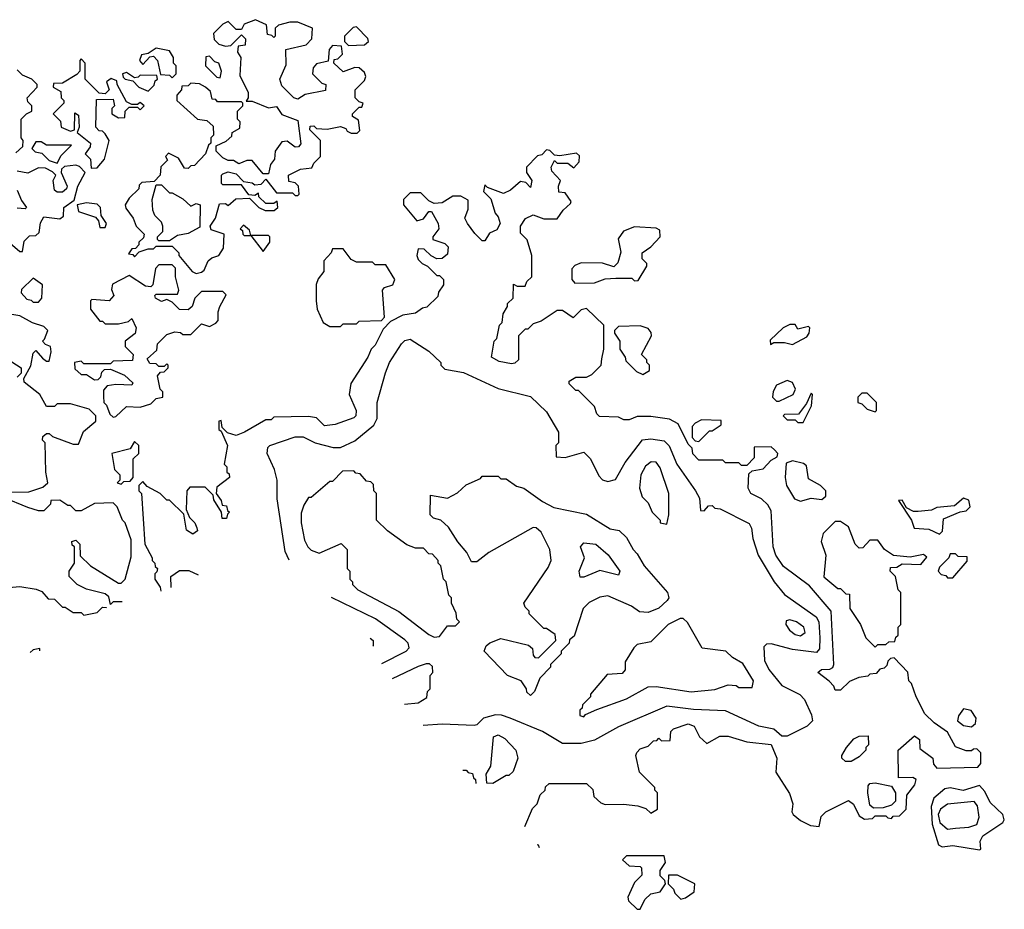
# Model space of a CAD drawing. Extents: x 2769579 to 2883812, y 684207 to 828660.
# Tile 61 of 256: x 2810455 to 2814138, y 686040 to 689367. Entities that reach past the tile are written whole.
import ezdxf

# ---------------------------------------------------------------- set-up
doc = ezdxf.new("R2010")
doc.units = 0

msp = doc.modelspace()

# ---------------------------------------------------------------- linework, layer by layer
at = {"layer": '0CON02XD'}
for points in [[(2811115, 688417.5), (2811135, 688422.5), (2811145, 688430), (2811160, 688465), (2811173, 688477), (2811200, 688485), (2811217, 688513), (2811220, 688565), (2811171.7, 688581.7), (2811167.5, 688595), (2811187.5, 688625), (2811201.7, 688678.3), (2811225, 688680), (2811235, 688672.5), (2811263, 688697), (2811315, 688700), (2811350, 688665), (2811373, 688653), (2811407, 688653), (2811420, 688665), (2811418.3, 688688.3), (2811405, 688680), (2811375, 688680), (2811350, 688705), (2811348.3, 688718.3), (2811335, 688710), (2811311.7, 688711.7), (2811285, 688750), (2811215, 688750), (2811210, 688755), (2811210, 688785), (2811215, 688790), (2811235, 688797.5), (2811265, 688790), (2811291.7, 688761.7), (2811325, 688757.5), (2811335, 688750), (2811358.3, 688751.7), (2811375, 688770), (2811415, 688720), (2811475, 688720), (2811485, 688710), (2811495, 688710), (2811500, 688715), (2811497.5, 688745), (2811485, 688757.5), (2811461.7, 688761.7), (2811460, 688785), (2811505, 688807.5), (2811547, 688813), (2811555, 688830), (2811580, 688855), (2811580, 688915), (2811540, 688955), (2811541.7, 688968.3), (2811555, 688970), (2811565, 688960), (2811605, 688957.5), (2811655, 688967.5), (2811675, 688960), (2811680, 688950), (2811695, 688942.5), (2811717, 688943), (2811727, 688953), (2811721.7, 688991.7), (2811700, 689005), (2811700, 689015), (2811725, 689040), (2811735, 689040), (2811740, 689055), (2811725, 689060), (2811710, 689075), (2811710, 689105), (2811745, 689140), (2811750, 689155), (2811745, 689170), (2811725, 689187.5), (2811708.3, 689188.3), (2811665, 689172.5), (2811630, 689205), (2811631.7, 689218.3), (2811645, 689220), (2811661.7, 689238.3), (2811658.3, 689268.3), (2811625, 689270), (2811612.5, 689255), (2811608.3, 689211.7), (2811565, 689202.5), (2811553, 689187), (2811550, 689165), (2811585, 689130), (2811600, 689125), (2811598.3, 689101.7), (2811523, 689087), (2811495, 689070), (2811480, 689075), (2811435, 689120), (2811427.5, 689145), (2811451.7, 689198.3), (2811450, 689255), (2811526.7, 689273.3), (2811547.5, 689295), (2811550, 689335), (2811495, 689357.5), (2811465, 689357.5), (2811423, 689347), (2811410, 689335), (2811410, 689305), (2811405, 689300), (2811398.3, 689308.3), (2811381.7, 689311.7), (2811378.3, 689348.3), (2811337, 689367), (2811295, 689350), (2811285, 689330), (2811265, 689330), (2811235, 689360), (2811215, 689350), (2811180, 689315), (2811182.5, 689292.5), (2811200, 689275), (2811225, 689267.5), (2811245, 689270), (2811285, 689310), (2811300, 689295), (2811298.3, 689271.7), (2811271.7, 689268.3), (2811270, 689245), (2811282.5, 689225), (2811278.3, 689158.3), (2811310, 689095), (2811310, 689075), (2811301.7, 689061.7), (2811325, 689062.5), (2811385, 689037.5), (2811415, 689042.5), (2811435, 689012.5), (2811495, 688990), (2811507, 688903), (2811498.3, 688891.7), (2811485, 688890), (2811455, 688912.5), (2811435, 688910), (2811410, 688875), (2811407.5, 688845), (2811392.5, 688825), (2811385, 688790), (2811365, 688790), (2811325, 688840), (2811305, 688840), (2811275, 688827.5), (2811255, 688840), (2811235, 688840), (2811215, 688850), (2811190, 688875), (2811190, 688895), (2811227.5, 688912.5), (2811248.3, 688931.7), (2811250, 688945), (2811278.3, 688961.7), (2811280, 688985), (2811270, 688995), (2811270, 689025), (2811290, 689045), (2811290, 689055), (2811285, 689060), (2811195, 689060), (2811188.3, 689068.3), (2811175, 689070), (2811168.3, 689098.3), (2811150, 689115), (2811127, 689127), (2811095, 689130), (2811085, 689120), (2811061.7, 689118.3), (2811060, 689105), (2811042.5, 689085), (2811042.5, 689065), (2811120, 688995), (2811155, 688990), (2811178.3, 688968.3), (2811180, 688935), (2811170, 688925), (2811170, 688905), (2811161.7, 688898.3), (2811150, 688865), (2811108.3, 688821.7), (2811095, 688820), (2811085, 688810), (2811071.7, 688811.7), (2811049.3, 688849.3), (2811011.7, 688868.3), (2811000, 688855), (2811008.3, 688841.7), (2810983, 688817), (2810980, 688785), (2810958.3, 688761.7), (2810911.7, 688758.3), (2810901.7, 688748.3), (2810900, 688735), (2810865, 688700), (2810850, 688675), (2810851.7, 688661.7), (2810880, 688625), (2810890, 688595), (2810920, 688565), (2810918.3, 688551.7), (2810900, 688535), (2810900, 688525), (2810888.3, 688511.7), (2810875, 688510), (2810861.7, 688491.7), (2810878.3, 688488.3), (2810885, 688480), (2810901.7, 688498.3), (2810935, 688510), (2810955, 688510), (2810965, 688520), (2811025, 688520), (2811050, 688495), (2811050, 688485), (2811100, 688425), (2811115, 688417.5)], [(2811685, 689270), (2811745, 689272.5), (2811760, 689285), (2811757, 689297), (2811715, 689340), (2811701.7, 689338.3), (2811670, 689305), (2811670, 689285), (2811685, 689270)], [(2811025, 689150), (2811040, 689165), (2811040, 689195), (2811030, 689205), (2811030, 689225), (2811015, 689250), (2810965, 689260), (2810935, 689240), (2810910, 689235), (2810902.5, 689215), (2810915, 689200), (2810941.7, 689228.3), (2810955, 689230), (2810970, 689215), (2810981.7, 689161.7), (2811015, 689160), (2811025, 689150)], [(2810721.7, 688811.7), (2810745, 688812.5), (2810772.5, 688845), (2810790, 688915), (2810775, 688940), (2810765, 688950), (2810751.7, 688951.7), (2810740, 688965), (2810741.7, 689068.3), (2810805, 689070), (2810810, 689045), (2810800, 689035), (2810800, 689015), (2810825, 689000), (2810848.3, 689001.7), (2810850, 689025), (2810865, 689040), (2810895, 689040), (2810905, 689030), (2810920, 689045), (2810905, 689057.5), (2810895, 689050), (2810875, 689050), (2810855, 689060), (2810820, 689125), (2810818.3, 689138.3), (2810797, 689147), (2810780, 689135), (2810790, 689105), (2810775, 689090), (2810751.7, 689091.7), (2810700, 689145), (2810700, 689205), (2810685, 689220), (2810680, 689215), (2810680, 689175), (2810668.3, 689161.7), (2810615, 689130), (2810581.7, 689128.3), (2810580, 689115), (2810608.3, 689098.3), (2810610, 689075), (2810620, 689065), (2810620, 689055), (2810580, 689015), (2810607, 688987), (2810610, 688965), (2810645, 688950), (2810660, 688955), (2810661.7, 689018.3), (2810675, 689010), (2810677.5, 688965), (2810670, 688945), (2810720, 688905), (2810718.3, 688891.7), (2810700, 688865), (2810720, 688845), (2810721.7, 688811.7)], [(2811205, 689150), (2811210, 689175), (2811200, 689205), (2811185, 689210), (2811165, 689230), (2811151.7, 689228.3), (2811150, 689195), (2811191.7, 689151.7), (2811205, 689150)], [(2810440.7, 688869.3), (2810467, 688893), (2810467.5, 688915), (2810460, 688925), (2810460, 688995), (2810480, 689015), (2810500, 689025), (2810500, 689045), (2810485, 689060), (2810482.5, 689075), (2810520, 689115), (2810520, 689125), (2810500, 689145), (2810465, 689160), (2810445, 689180)], [(2810935, 689100), (2810958.3, 689121.7), (2810961.7, 689138.3), (2810970, 689145), (2810968.3, 689158.3), (2810905, 689160), (2810898.3, 689151.7), (2810885, 689150), (2810855, 689170), (2810840, 689165), (2810841.7, 689151.7), (2810850, 689145), (2810878.3, 689138.3), (2810900, 689115), (2810935, 689100)], [(2810595, 688830), (2810610.7, 688859.3), (2810648.3, 688898.3), (2810555, 688897.5), (2810535, 688910), (2810515, 688910), (2810500, 688885), (2810513, 688873), (2810538.3, 688868.3), (2810565, 688840), (2810595, 688830)], [(2812343.7, 686349.8), (2812373, 686417), (2812390, 686435), (2812401.7, 686468.3), (2812420, 686485), (2812421.7, 686498.3), (2812435, 686510), (2812575, 686510), (2812598.3, 686488.3), (2812601.7, 686461.7), (2812628.3, 686438.3), (2812645, 686432.5), (2812713.6, 686433.6), (2812766.4, 686426.4), (2812797, 686417), (2812815, 686400), (2812840, 686415), (2812840, 686475), (2812830, 686485), (2812830, 686495), (2812773, 686553), (2812760, 686615), (2812763, 686627), (2812775, 686640), (2812805, 686650), (2812825, 686670), (2812838.3, 686671.7), (2812845, 686680), (2812855, 686670), (2812888.3, 686671.7), (2812890, 686705), (2812900, 686715), (2812955, 686733.3), (2812977.5, 686725), (2812997.5, 686685), (2813025, 686660), (2813073, 686687), (2813105, 686687.5), (2813175, 686666.7), (2813265, 686656.7), (2813286.7, 686605), (2813283, 686553), (2813333.6, 686473.6), (2813346.7, 686435), (2813342.5, 686405), (2813347.5, 686395), (2813375, 686372.5), (2813413, 686353), (2813445, 686350), (2813453, 686387), (2813470, 686405), (2813555, 686447.5), (2813573, 686433), (2813595, 686390), (2813615, 686377.5), (2813645, 686380), (2813655, 686390), (2813695, 686390), (2813701.7, 686381.7), (2813715, 686380), (2813721.7, 686388.3), (2813745, 686390), (2813758.3, 686401.7), (2813770, 686415), (2813773, 686467), (2813802.5, 686505), (2813807.5, 686525), (2813795, 686532.5), (2813741.7, 686531.7), (2813740, 686635), (2813801.7, 686688.3), (2813820, 686675), (2813821.7, 686641.7), (2813870, 686605), (2813873, 686583), (2813885, 686567.5), (2814038.3, 686571.7), (2814050, 686585), (2814050, 686625), (2814035, 686640), (2814021.7, 686638.3), (2814015, 686632.5), (2813995, 686632.5), (2813955, 686647.5), (2813925, 686702.5), (2813875, 686737.5), (2813840.7, 686770.7), (2813807.5, 686835), (2813790, 686885), (2813780, 686895), (2813777, 686927), (2813725, 686980), (2813711.7, 686978.3), (2813701.7, 686968.3), (2813698.3, 686951.7), (2813688.3, 686941.7), (2813671.7, 686938.3), (2813658.3, 686921.7), (2813635, 686920), (2813627.5, 686912.5), (2813593, 686907), (2813558.3, 686891.7), (2813525, 686860), (2813505, 686860), (2813500, 686875), (2813483, 686893), (2813440, 686925), (2813453.3, 686936.7), (2813485, 686937.5), (2813496.2, 686943.8), (2813500, 686955), (2813490, 687155), (2813409.3, 687249.3), (2813311.7, 687321.7), (2813283.3, 687365), (2813273.3, 687395), (2813265, 687530), (2813253, 687553), (2813230, 687575), (2813190, 687595), (2813180, 687615), (2813181.7, 687668.3), (2813195, 687680), (2813235, 687687.5), (2813265, 687720), (2813288.3, 687731.7), (2813290, 687745), (2813278.3, 687758.3), (2813265, 687770), (2813201.7, 687768.3), (2813201.7, 687728.3), (2813175, 687700), (2813155, 687700), (2813145, 687710), (2813095, 687710), (2813085, 687720), (2812995, 687720), (2812973, 687743), (2812970, 687765), (2812955, 687780), (2812917.5, 687855), (2812885, 687872.5), (2812815, 687882.5), (2812765, 687882.5), (2812735, 687870), (2812715, 687870), (2812695, 687880), (2812623, 687883), (2812613, 687893), (2812605, 687920), (2812545, 687980), (2812535, 687980), (2812510, 688005), (2812510, 688015), (2812535, 688030), (2812575, 688030), (2812595, 688040), (2812630, 688075), (2812631.7, 688098.3), (2812640, 688135), (2812640, 688225), (2812575, 688287.5), (2812555, 688282.5), (2812525, 688252.5), (2812485, 688280), (2812465, 688280), (2812405, 688240), (2812375, 688230), (2812355, 688210), (2812345, 688210), (2812320, 688185), (2812320, 688095), (2812307, 688083), (2812295, 688080), (2812248.3, 688088.3), (2812220, 688105), (2812230, 688165), (2812240, 688175), (2812250, 688225), (2812260, 688235), (2812263, 688267), (2812280, 688295), (2812280, 688305), (2812300, 688325), (2812301.7, 688378.3), (2812315, 688370), (2812345, 688370), (2812351.7, 688388.3), (2812370, 688405), (2812370, 688485), (2812353.3, 688543.3), (2812328.3, 688568.3), (2812327.5, 688595), (2812347, 688623), (2812375, 688637.5), (2812415, 688622.5), (2812465, 688622.5), (2812487.5, 688655), (2812515, 688680), (2812517, 688687), (2812495, 688720), (2812471.7, 688721.7), (2812470, 688745), (2812477.5, 688765), (2812445, 688800), (2812442.5, 688815), (2812455, 688840), (2812465, 688830), (2812505, 688830), (2812527, 688813), (2812547.5, 688835), (2812548.3, 688858.3), (2812537.5, 688867.5), (2812475, 688857.5), (2812455, 688860), (2812438.3, 688878.3), (2812425, 688880), (2812408.3, 688861.7), (2812391.7, 688858.3), (2812350, 688815), (2812350, 688795), (2812370, 688765), (2812365, 688740), (2812348.3, 688758.3), (2812328.3, 688761.7), (2812290.7, 688729.3), (2812265, 688717.5), (2812205, 688740), (2812195, 688750), (2812190, 688725), (2812217, 688697), (2812233, 688643), (2812245, 688630), (2812252.5, 688605), (2812239.3, 688580.7), (2812211.7, 688568.3), (2812195, 688540), (2812185, 688540), (2812157, 688567), (2812130, 688605), (2812120, 688625), (2812131.7, 688658.3), (2812131.7, 688691.7), (2812105, 688707.5), (2812075, 688707.5), (2812035, 688682.5), (2812005, 688680), (2811985, 688690), (2811955, 688720), (2811915, 688720), (2811890, 688695), (2811890, 688675), (2811940, 688615), (2811965, 688622.5), (2811985, 688650), (2811995, 688650), (2812020, 688605), (2812022.5, 688585), (2812000, 688555), (2812000, 688545), (2812045, 688530), (2812057, 688517), (2812055, 688490), (2812035, 688473.8), (2812015, 688472.5), (2811993.6, 688483.6), (2811968.3, 688508.3), (2811945, 688510), (2811940, 688485), (2811945, 688470), (2811960, 688455), (2811980, 688445), (2812015, 688410), (2812025, 688410), (2812040, 688395), (2812040, 688375), (2812021.7, 688348.3), (2812018.3, 688331.7), (2811978.3, 688291.7), (2811961.7, 688288.3), (2811935, 688270), (2811888.3, 688261.7), (2811841.7, 688238.3), (2811815, 688210), (2811785, 688150), (2811770, 688135), (2811757.5, 688105), (2811693, 688007), (2811687.5, 687965), (2811713.3, 687905), (2811712.5, 687885), (2811705, 687877.5), (2811635, 687852.5), (2811595, 687847.5), (2811565, 687877.5), (2811535, 687882.5), (2811405, 687880), (2811395, 687870), (2811375, 687870), (2811296.1, 687823.9), (2811265, 687812.5), (2811231.7, 687821.7), (2811211.7, 687841.7), (2811208.3, 687868.3), (2811200, 687865), (2811200, 687835), (2811208.3, 687828.3), (2811232.5, 687775), (2811220, 687705), (2811230, 687695), (2811230, 687675), (2811238.3, 687668.3), (2811240, 687655), (2811191.7, 687618.3), (2811190, 687595), (2811208.3, 687568.3), (2811211.7, 687551.7), (2811228.3, 687548.3), (2811231.7, 687531.7), (2811240, 687525), (2811231.7, 687518.3), (2811228.3, 687501.7), (2811211.7, 687501.7), (2811210, 687525), (2811181.7, 687571.7), (2811178.3, 687588.3), (2811148.3, 687618.3), (2811091.7, 687618.3), (2811080, 687605), (2811077.5, 687535), (2811090, 687505), (2811110, 687485), (2811117, 687467), (2811120, 687455), (2811103, 687443), (2811078.3, 687458.3), (2811068.3, 687518.3), (2811015, 687570), (2811005, 687570), (2810980, 687595), (2810931.7, 687621.7), (2810915, 687640), (2810900, 687625), (2810900, 687605), (2810910, 687595), (2810922.5, 687405), (2810950, 687355), (2810950, 687345), (2810960, 687335), (2810961.7, 687321.7), (2810970, 687315), (2810968.3, 687301.7), (2810960, 687295), (2810960, 687275), (2810980, 687245), (2810983.1, 687229.3)], [(2810465, 688500), (2810471.7, 688538.3), (2810491.7, 688558.3), (2810515, 688560), (2810528.3, 688571.7), (2810533, 688607), (2810545, 688630), (2810605, 688622.5), (2810618.3, 688631.7), (2810620, 688665), (2810658.3, 688691.7), (2810672.5, 688745), (2810700, 688795), (2810678.3, 688818.3), (2810665, 688822.5), (2810622.5, 688817.5), (2810611.7, 688808.3), (2810610, 688795), (2810632.5, 688745), (2810630, 688735), (2810615, 688722.5), (2810595, 688722.5), (2810585, 688730), (2810580, 688765), (2810590, 688785), (2810578.3, 688798.3), (2810551.7, 688811.7), (2810525, 688812.5), (2810485, 688792.5), (2810445, 688800)], [(2811015, 688540), (2810975, 688540), (2810970, 688545), (2810970, 688555), (2810990, 688575), (2810990, 688595), (2810985, 688610), (2810960, 688635), (2810952.5, 688655), (2810950, 688695), (2810965, 688750), (2810985, 688750), (2811015, 688720), (2811025, 688720), (2811065, 688697.5), (2811095, 688670), (2811115, 688680), (2811130, 688675), (2811128.3, 688591.7), (2811085, 688567.5), (2811045, 688560), (2811015, 688540)], [(2810445, 688730), (2810461.2, 688691.2), (2810480, 688665), (2810475, 688660), (2810445, 688662.5)], [(2810775, 688590), (2810780, 688605), (2810760, 688635), (2810757.5, 688665), (2810745, 688677.5), (2810705, 688682.5), (2810670, 688675), (2810675, 688650), (2810738.3, 688628.3), (2810750, 688615), (2810755, 688590), (2810775, 688590)], [(2811365, 688500), (2811390, 688535), (2811390, 688555), (2811385, 688560), (2811320, 688560), (2811315, 688580), (2811291.7, 688598.3), (2811280, 688585), (2811288.3, 688578.3), (2811290, 688565), (2811295, 688560), (2811320, 688560), (2811365, 688500)], [(2812531.7, 688381.7), (2812605, 688382.5), (2812645, 688397.5), (2812685, 688400), (2812745, 688400), (2812755, 688390), (2812768.3, 688391.7), (2812800, 688445), (2812800, 688455), (2812783, 688473), (2812783.3, 688495), (2812815, 688517.5), (2812850, 688555), (2812849.3, 688579.3), (2812835, 688587.5), (2812755, 688592.5), (2812713.6, 688576.4), (2812693, 688547), (2812703, 688497), (2812691.7, 688458.3), (2812677, 688443), (2812635, 688456.7), (2812555, 688457.5), (2812531.7, 688448.3), (2812520, 688435), (2812520, 688395), (2812531.7, 688381.7)], [(2810392.5, 688555), (2810455, 688500), (2810465, 688500)], [(2811655, 688220), (2811665, 688230), (2811715, 688230), (2811725, 688240), (2811808.3, 688241.7), (2811820, 688255), (2811812.5, 688355), (2811820, 688365), (2811850, 688375), (2811857.5, 688395), (2811825, 688450), (2811785, 688450), (2811775, 688460), (2811715, 688460), (2811695, 688470), (2811665, 688510), (2811625, 688510), (2811620, 688495), (2811592.5, 688465), (2811592.5, 688425), (2811571.7, 688398.3), (2811563.6, 688376.4), (2811563.3, 688315), (2811567.5, 688285), (2811590, 688235), (2811615, 688220), (2811655, 688220)], [(2810805, 687880), (2810815, 687882.5), (2810855, 687920), (2810905, 687917.5), (2810945, 687930), (2810965, 687950), (2810990, 687955), (2810990, 687975), (2810980, 687985), (2810970, 688035), (2810981.7, 688048.3), (2810995, 688050), (2811010, 688065), (2811010, 688075), (2811005, 688080), (2810995, 688070), (2810975, 688070), (2810965, 688080), (2810941.7, 688081.7), (2810931.7, 688098.3), (2810968.3, 688131.7), (2810970, 688155), (2811005, 688190), (2811035, 688200), (2811057, 688197), (2811065, 688190), (2811095, 688190), (2811135, 688230), (2811165, 688220), (2811188.3, 688231.7), (2811197.5, 688242.5), (2811196.7, 688275), (2811203.3, 688295), (2811227.5, 688337.5), (2811215, 688350), (2811135, 688350), (2811110, 688325), (2811100, 688295), (2811085, 688282.5), (2811053, 688283), (2811025, 688310), (2811005, 688320), (2810985, 688312.5), (2810962.5, 688325), (2810960, 688335), (2810965, 688340), (2811045, 688340), (2811050, 688355), (2811037.5, 688405), (2811038.3, 688438.3), (2811025, 688450), (2810975, 688450), (2810963, 688437), (2810952.5, 688375), (2810945, 688367.5), (2810925, 688370), (2810865, 688410), (2810801.7, 688378.3), (2810798.3, 688358.3), (2810807.5, 688335), (2810790, 688315), (2810725, 688320), (2810720, 688315), (2810720, 688285), (2810755, 688240), (2810765, 688240), (2810775, 688230), (2810825, 688230), (2810861.7, 688238.3), (2810875, 688250), (2810890, 688215), (2810886.4, 688193.6), (2810850, 688165), (2810850, 688145), (2810880, 688115), (2810877.5, 688092.5), (2810805, 688090), (2810795, 688080), (2810695, 688080), (2810685, 688090), (2810660, 688085), (2810661.7, 688061.7), (2810685, 688040), (2810705, 688040), (2810735, 688020), (2810748.3, 688021.7), (2810758.3, 688031.7), (2810761.7, 688048.3), (2810771.7, 688058.3), (2810795, 688060), (2810847, 688037), (2810878.3, 688008.3), (2810875, 688000), (2810815, 688003.3), (2810782.5, 687997.5), (2810768.3, 687981.7), (2810768.3, 687958.3), (2810770, 687935), (2810780, 687925), (2810791.7, 687891.7), (2810805, 687880)], [(2810525, 688310), (2810537.5, 688325), (2810540, 688375), (2810505, 688400), (2810461.7, 688358.3), (2810460, 688345), (2810481.7, 688321.7), (2810498.3, 688318.3), (2810505, 688310), (2810525, 688310)], [(2810395, 687600), (2810489.3, 687600.7), (2810541.7, 687618.3), (2810560, 687635), (2810552.5, 687675), (2810550, 687785), (2810540, 687795), (2810541.7, 687808.3), (2810555, 687820), (2810565, 687820), (2810578.3, 687808.3), (2810655, 687780), (2810675, 687780), (2810693.6, 687826.4), (2810740, 687865), (2810740, 687885), (2810715, 687910), (2810645, 687930), (2810595, 687930), (2810585, 687920), (2810555, 687920), (2810530, 687965), (2810471.7, 688011.7), (2810470, 688025), (2810497, 688073), (2810505, 688120), (2810515, 688130), (2810540.7, 688100.7), (2810555, 688090), (2810565, 688090), (2810572.5, 688125), (2810570, 688145), (2810551.7, 688151.7), (2810540, 688165), (2810548.3, 688171.7), (2810560, 688205), (2810545, 688220), (2810503, 688233), (2810455, 688260), (2810395, 688270)], [(2812785, 688040), (2812810, 688055), (2812810, 688075), (2812800, 688085), (2812800, 688095), (2812780, 688115), (2812817.5, 688185), (2812817, 688197), (2812805, 688212.5), (2812775, 688222.5), (2812695, 688220), (2812680, 688205), (2812680, 688195), (2812700, 688165), (2812700, 688135), (2812720, 688105), (2812721.7, 688091.7), (2812761.7, 688051.7), (2812785, 688040)], [(2813345, 688152.5), (2813399.3, 688180.7), (2813407.5, 688195), (2813410, 688215), (2813405, 688220), (2813365, 688210), (2813355, 688227.5), (2813335, 688227.5), (2813310, 688215), (2813261.7, 688168.3), (2813262.5, 688152.5), (2813275, 688160), (2813315, 688160), (2813345, 688152.5)], [(2811463.4, 687346.2), (2811448.3, 687378.3), (2811417.5, 687575), (2811417.5, 687645), (2811407.5, 687685), (2811380, 687745), (2811383, 687767), (2811390, 687775), (2811485, 687806.7), (2811515, 687806.7), (2811560, 687785), (2811627, 687767), (2811655, 687767.5), (2811708.3, 687791.7), (2811779.3, 687850.7), (2811792.5, 687875), (2811792.5, 687935), (2811823.3, 688046.7), (2811837.5, 688085), (2811882.5, 688155), (2811895, 688167.5), (2811915, 688172.5), (2811985, 688127.5), (2812030, 688085), (2812030, 688075), (2812045, 688060), (2812115, 688047.5), (2812245, 687987.5), (2812365, 687957.5), (2812425, 687900), (2812470, 687825), (2812470, 687785), (2812460, 687775), (2812461.7, 687731.7), (2812495, 687730), (2812565, 687750), (2812590, 687725), (2812621.2, 687661.2), (2812635, 687646.7), (2812655, 687640), (2812683, 687647), (2812719.3, 687710.7), (2812783.9, 687796.1), (2812815, 687800), (2812865, 687792.5), (2812883.6, 687773.6), (2812913.3, 687705), (2812982.5, 687605), (2812997, 687577), (2813001.7, 687531.7), (2813015, 687530), (2813031.7, 687548.3), (2813045, 687550), (2813055, 687540), (2813075, 687537.5), (2813183, 687483), (2813192.5, 687465), (2813197, 687427), (2813216.7, 687365), (2813276.7, 687265), (2813315, 687217.5), (2813433.9, 687133.9), (2813443.3, 687115), (2813448, 687055), (2813446.4, 687013.6), (2813435, 687000), (2813345, 687011.2), (2813265, 687032.5), (2813248.3, 687031.7), (2813238.3, 687021.7), (2813240.7, 686970.7), (2813256.4, 686936.4), (2813305, 686877.5), (2813373, 686843), (2813390, 686825), (2813417, 686767), (2813420, 686745), (2813400, 686725), (2813325, 686687.5), (2813305, 686687.5), (2813275, 686713.3), (2813220, 686725), (2813095, 686782.5), (2812975, 686786.7), (2812875, 686800), (2812695, 686722.5), (2812605, 686672.5), (2812555, 686660), (2812485, 686660), (2812410, 686705), (2812290, 686755), (2812256.4, 686766.4), (2812235, 686766.7), (2812190, 686755), (2812165, 686730), (2812155, 686727.5), (2812035, 686732.5), (2811963.7, 686726.9)], [(2810425, 688087.5), (2810460, 688065), (2810460, 688045), (2810445, 688030)], [(2813295, 687940), (2813347.5, 687965), (2813356.7, 687985), (2813345, 688010), (2813325, 688017.5), (2813285, 688000), (2813273, 687977), (2813270, 687955), (2813285, 687940), (2813295, 687940)], [(2813385, 687860), (2813417, 687923), (2813420, 687965), (2813415, 687970), (2813398.3, 687931.7), (2813368.3, 687891.7), (2813315, 687890), (2813310, 687885), (2813325, 687870), (2813355, 687870), (2813365, 687860), (2813385, 687860)], [(2813655, 687900), (2813660, 687905), (2813660, 687935), (2813625, 687970), (2813605, 687970), (2813590, 687955), (2813590, 687935), (2813605, 687930), (2813625, 687910), (2813655, 687900)], [(2812995, 687790), (2813035, 687830), (2813045, 687830), (2813078.3, 687851.7), (2813078.3, 687868.3), (2813005, 687870), (2812981.7, 687858.3), (2812970, 687845), (2812970, 687805), (2812981.7, 687791.7), (2812995, 687790)], [(2810835, 687630), (2810845, 687640), (2810868.3, 687641.7), (2810880, 687655), (2810880, 687725), (2810900, 687745), (2810900, 687775), (2810885, 687790), (2810868.3, 687761.7), (2810800, 687745), (2810810, 687685), (2810830, 687665), (2810830, 687645), (2810820, 687635), (2810835, 687630)], [(2812875, 687480), (2812882.5, 687515), (2812882.5, 687595), (2812850.7, 687690.7), (2812835, 687712.5), (2812817, 687713), (2812795, 687697.5), (2812777.5, 687665), (2812772.5, 687615), (2812783, 687583), (2812805, 687560), (2812820, 687525), (2812850, 687495), (2812850, 687485), (2812875, 687480)], [(2813375, 687566.7), (2813415, 687577.5), (2813455, 687572.5), (2813470, 687585), (2813470, 687605), (2813450, 687625), (2813405, 687650), (2813398.3, 687698.3), (2813387, 687707), (2813345, 687717.5), (2813321.7, 687708.3), (2813317.5, 687655), (2813322.5, 687625), (2813352.5, 687575), (2813375, 687566.7)], [(2812005, 687057.5), (2812025, 687060), (2812055, 687100), (2812085, 687100), (2812100, 687115), (2812090, 687125), (2812087, 687147), (2812070, 687185), (2812070, 687205), (2812060, 687215), (2812050, 687265), (2812040, 687275), (2812030, 687325), (2812020, 687335), (2812020, 687345), (2811998.3, 687368.3), (2811985, 687370), (2811965, 687390), (2811935, 687390), (2811903, 687403), (2811830, 687455), (2811790, 687495), (2811790, 687595), (2811780, 687605), (2811778.3, 687628.3), (2811768.3, 687638.3), (2811751.7, 687641.7), (2811728.3, 687668.3), (2811711.7, 687671.7), (2811705, 687680), (2811661.7, 687678.3), (2811625, 687640), (2811615, 687640), (2811545, 687580), (2811535, 687580), (2811518.3, 687551.7), (2811508.3, 687521.7), (2811507.5, 687485), (2811520.7, 687420.7), (2811532.5, 687395), (2811545, 687382.5), (2811575, 687372.5), (2811657.5, 687407.5), (2811680, 687385), (2811680, 687315), (2811690, 687305), (2811690, 687275), (2811700, 687265), (2811700, 687255), (2811720, 687235), (2811873.6, 687153.6), (2811985, 687067.5), (2812005, 687057.5)], [(2812365, 686840), (2812351.7, 686851.7), (2812350, 686865), (2812330, 686895), (2812280, 686915), (2812192.5, 687005), (2812200, 687025), (2812213.6, 687036.4), (2812255, 687053.3), (2812358.3, 687028.3), (2812372.5, 687015), (2812375, 686990), (2812381.7, 686981.7), (2812395, 686980), (2812460, 687045), (2812458.3, 687068.3), (2812425, 687090), (2812415, 687090), (2812360, 687145), (2812360, 687155), (2812345, 687170), (2812340, 687185), (2812431.7, 687318.3), (2812442.5, 687345), (2812437.5, 687385), (2812405, 687450), (2812387, 687467), (2812375, 687467.5), (2812210, 687375), (2812165, 687340), (2812145, 687340), (2812127.5, 687375), (2812093.9, 687413.9), (2812059.3, 687469.3), (2812030, 687495), (2812003, 687503), (2811990, 687515), (2811991.7, 687588.3), (2812055, 687577.5), (2812093, 687597), (2812125, 687627.5), (2812178.3, 687651.7), (2812185, 687660), (2812245, 687660), (2812255, 687650), (2812275, 687650), (2812313, 687623), (2812340, 687615), (2812410, 687565), (2812453, 687543), (2812575, 687517.5), (2812663, 687463), (2812697, 687457), (2812725, 687430), (2812750, 687385), (2812765, 687370), (2812790, 687325), (2812877.5, 687225), (2812882.5, 687205), (2812876.7, 687195), (2812845, 687166.2), (2812805, 687150), (2812773, 687153), (2812743.3, 687173.3), (2812655, 687212.5), (2812625, 687207.5), (2812585, 687187.5), (2812562.5, 687165), (2812528.3, 687061.7), (2812511.7, 687048.3), (2812510, 687035), (2812480, 687005), (2812480, 686995), (2812440, 686955), (2812440, 686945), (2812400, 686905), (2812380, 686855), (2812365, 686840)], [(2810838.3, 687190), (2810805, 687190), (2810797.3, 687182.3), (2810795, 687180), (2810788.3, 687208.3), (2810775, 687220), (2810705, 687237.5), (2810670, 687255), (2810640, 687285), (2810640, 687305), (2810660, 687335), (2810660, 687395), (2810651.7, 687401.7), (2810650, 687415), (2810665, 687420), (2810680, 687405), (2810681.7, 687361.7), (2810720, 687325), (2810825, 687260), (2810835, 687260), (2810850, 687275), (2810871.7, 687358.3), (2810871.7, 687421.7), (2810850, 687485), (2810840, 687495), (2810820, 687545), (2810805, 687560), (2810735, 687557.5), (2810685, 687530), (2810665, 687530), (2810645, 687550), (2810635, 687550), (2810605, 687570), (2810571.7, 687568.3), (2810570, 687555), (2810545, 687530), (2810525, 687530), (2810485, 687542.5), (2810395, 687580)], [(2813895, 687443.3), (2813906.4, 687453.6), (2813910, 687500), (2813973, 687527), (2813995, 687530), (2814010, 687545), (2814005, 687570), (2813985, 687577.5), (2813951.7, 687548.3), (2813885, 687542.5), (2813865, 687532.5), (2813815, 687527.5), (2813798.3, 687528.3), (2813771.7, 687541.7), (2813755, 687570), (2813741.7, 687568.3), (2813790, 687495), (2813800, 687465), (2813855, 687461.2), (2813895, 687443.3)], [(2813655, 687020), (2813665, 687030), (2813695, 687030), (2813705, 687040), (2813728.3, 687041.7), (2813731.7, 687058.3), (2813740, 687065), (2813740, 687095), (2813750, 687105), (2813750, 687225), (2813740, 687235), (2813730, 687285), (2813710, 687305), (2813711.7, 687318.3), (2813735, 687320), (2813755, 687332.5), (2813825, 687330), (2813847.5, 687357.5), (2813835, 687367.5), (2813785, 687357.5), (2813723, 687363), (2813690, 687385), (2813665, 687420), (2813635, 687420), (2813608.3, 687391.7), (2813595, 687390), (2813580, 687405), (2813555, 687470), (2813525, 687490), (2813505, 687490), (2813460, 687445), (2813452.5, 687415), (2813470, 687365), (2813463, 687283), (2813515, 687240), (2813525, 687240), (2813545, 687220), (2813558.3, 687218.3), (2813560, 687165), (2813600, 687105), (2813620, 687055), (2813655, 687020)], [(2812551.7, 687281.7), (2812547.5, 687305), (2812567.5, 687355), (2812552.5, 687395), (2812565, 687410), (2812610, 687405), (2812655.9, 687365.9), (2812700, 687305), (2812695, 687290), (2812625, 687307.5), (2812565, 687282.5), (2812551.7, 687281.7)], [(2813945, 687280), (2813998.3, 687341.7), (2813998.3, 687358.3), (2813965, 687360), (2813955, 687370), (2813935, 687370), (2813930, 687355), (2813895, 687320), (2813890, 687305), (2813901.7, 687291.7), (2813918.3, 687288.3), (2813925, 687280), (2813945, 687280)], [(2811022.1, 687243), (2811020, 687285), (2811053, 687307), (2811087, 687307), (2811122.9, 687290.3)], [(2810415, 687243.3), (2810455, 687246.7), (2810517, 687237), (2810538.3, 687228.3), (2810561.7, 687201.7), (2810585, 687200), (2810615, 687170), (2810625, 687170), (2810655, 687150), (2810685, 687150), (2810695, 687140), (2810745, 687150), (2810765, 687170), (2810778.3, 687168.3), (2810779, 687167.6)], [(2811809, 686959.5), (2811900, 687005), (2811911.7, 687018.3), (2811907.5, 687035), (2811895, 687047.5), (2811786.1, 687126.1), (2811621.1, 687205.7)], [(2812565, 686760), (2812571.7, 686768.3), (2812613, 686787), (2812725, 686827.5), (2812805, 686872.5), (2812835, 686873.3), (2812966.2, 686853.8), (2813055, 686862.5), (2813105, 686880), (2813135, 686877.5), (2813145, 686870), (2813195, 686870), (2813200, 686895), (2813159.3, 686959.3), (2813121.2, 686981.2), (2813095.5, 687005.5), (2813007, 687017), (2812953, 687113), (2812937, 687127), (2812925, 687127.5), (2812880, 687105), (2812815, 687040), (2812765, 687030), (2812751.7, 687018.3), (2812720, 686965), (2812720, 686935), (2812708.3, 686921.7), (2812651.7, 686918.3), (2812590, 686845), (2812590, 686835), (2812560, 686805), (2812558.3, 686791.7), (2812550, 686785), (2812550, 686765), (2812565, 686760)], [(2813375, 687063.3), (2813392.5, 687075), (2813387.5, 687095), (2813360, 687115), (2813335, 687122.5), (2813321.7, 687118.3), (2813320, 687105), (2813333.6, 687083.6), (2813355, 687067.5), (2813375, 687063.3)], [(2811766.2, 687053.7), (2811777.5, 687045), (2811777.5, 687025), (2811776.1, 687024.2)], [(2810530, 687007.2), (2810530, 687015), (2810505, 687010), (2810494.5, 687000.1)], [(2811894, 686807.8), (2811945, 686812.5), (2811978.3, 686831.7), (2811980, 686855), (2811990, 686865), (2811990, 686915), (2812000, 686925), (2811998.3, 686948.3), (2811987.5, 686957.5), (2811975, 686957.5), (2811945, 686947.5), (2811847.7, 686901.6)], [(2814015, 686722.5), (2814030, 686735), (2814032.5, 686755), (2814013, 686783), (2813985, 686790), (2813966.7, 686763.3), (2813962.5, 686745), (2813985, 686727.5), (2814015, 686722.5)], [(2812225, 686510), (2812201.7, 686511.7), (2812200, 686545), (2812217.5, 686575), (2812227.5, 686685), (2812245, 686692.5), (2812269.3, 686679.3), (2812310, 686635), (2812317.5, 686605), (2812300, 686555), (2812285, 686540), (2812275, 686540), (2812225, 686510)], [(2813565, 686592.5), (2813543, 686593), (2813530, 686605), (2813530, 686615), (2813547.5, 686645), (2813575, 686677.5), (2813595, 686687.5), (2813628.3, 686688.3), (2813630, 686655), (2813620, 686645), (2813620, 686635), (2813595, 686610), (2813565, 686592.5)], [(2812112.6, 686560), (2812125, 686560), (2812131.7, 686551.7), (2812148.3, 686548.3), (2812151.7, 686531.7), (2812160, 686525), (2812161.1, 686509.9)], [(2813648.3, 686418.3), (2813635, 686430), (2813627.5, 686475), (2813628.3, 686501.7), (2813635, 686510), (2813655, 686512.5), (2813715, 686500), (2813730, 686475), (2813730, 686445), (2813715, 686430), (2813685, 686420), (2813648.3, 686418.3)], [(2814045, 686262.5), (2814050, 686265), (2814047.5, 686295), (2814057.5, 686315), (2814132.5, 686365), (2814137.5, 686375), (2814132.5, 686395), (2814085, 686440), (2814065, 686480), (2814045, 686502.5), (2813983.9, 686483.9), (2813935, 686493.8), (2813915, 686490), (2813874.2, 686455.8), (2813864, 686425), (2813868, 686358), (2813891.7, 686281.7), (2813905, 686273.3), (2813945, 686278.8), (2814045, 686262.5)], [(2813925, 686340), (2813955, 686343.3), (2814005, 686347.5), (2814035, 686357.5), (2814043.8, 686385), (2814037.3, 686427.3), (2814025, 686443.3), (2813925, 686433.3), (2813898.8, 686415), (2813890, 686395), (2813896, 686365), (2813925, 686340)], [(2812398.5, 686269.5), (2812395, 686280), (2812390.5, 686281.5)], [(2812775, 686040), (2812793.6, 686076.4), (2812815, 686097.5), (2812850, 686105), (2812870, 686135), (2812868.3, 686148.3), (2812850, 686165), (2812850, 686185), (2812870, 686215), (2812865, 686240), (2812725, 686240), (2812710, 686225), (2812735, 686202.5), (2812775, 686200), (2812780, 686195), (2812781.7, 686168.3), (2812755, 686140), (2812730, 686085), (2812731.7, 686071.7), (2812765, 686040), (2812775, 686040)], [(2812928.3, 686078.3), (2812945, 686082.5), (2812977.5, 686105), (2812980, 686135), (2812915, 686167.5), (2812881.7, 686168.3), (2812880, 686135), (2812900, 686115), (2812905, 686100), (2812928.3, 686078.3)]]:
    msp.add_lwpolyline(points, dxfattribs=at)

doc.saveas('drawing.dxf')
